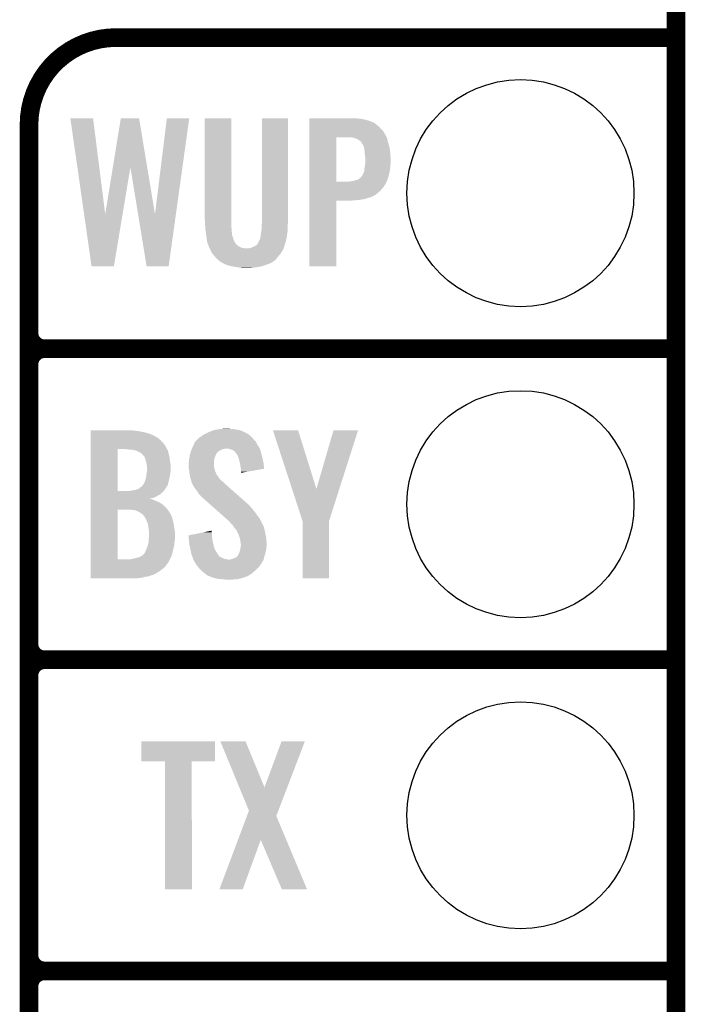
# Model space of a CAD drawing. Extents: x -1.3 to 24.2, y -3.9 to 24.8.
# Tile 21 of 23: x 18.8 to 24.2, y 11.2 to 19.2. Entities that reach past the tile are written whole.
import ezdxf

# ---------------------------------------------------------------- set-up
doc = ezdxf.new("R2010")
doc.units = 0
doc.layers.get('0').update_dxf_attribs({"linetype": 'CONTINUOUS'})
for name, color, linetype in [('M-BUS_RF_5_CLICK_V100_GKO', 14, 'CONTINUOUS'), ('M-BUS_RF_5_CLICK_V100_GTO', 12, 'CONTINUOUS'), ('M-BUS_RF_5_CLICK_V100_GTS', 13, 'CONTINUOUS')]:
    doc.layers.add(name, color=color, linetype=linetype)

# ---------------------------------------------------------------- blocks, each defined once
blk = doc.blocks.new('ROUND_35')
blk.add_circle((0, 0), 0.9271)

msp = doc.modelspace()

# ---------------------------------------------------------------- linework, layer by layer
at = {"layer": 'M-BUS_RF_5_CLICK_V100_GKO', "const_width": 0.1524}
msp.add_lwpolyline([(24.13, -1.27), (24.13, 22.479)], dxfattribs=at)
at = {"layer": 'M-BUS_RF_5_CLICK_V100_GTO', "const_width": 0.1524}
for points in [[(19.558, 19.05, 0.4142136), (18.8468, 18.3388)], [(18.8468, 16.637, 0.4142136), (18.9738, 16.51)], [(18.9738, 16.51, 0.4142136), (18.8468, 16.383)], [(18.9738, 16.51, 0.4142136), (18.8468, 16.383)], [(18.8468, 14.097, 0.4142136), (18.9738, 13.97)], [(18.9738, 13.97, 0.4142136), (18.8468, 13.843)], [(18.9738, 13.97, 0.4142136), (18.8468, 13.843)], [(18.8468, 11.557, 0.4142136), (18.9738, 11.43)], [(18.9738, 11.43, 0.4142136), (18.8468, 11.303)], [(18.9738, 11.43, 0.4142136), (18.8468, 11.303)]]:
    msp.add_lwpolyline(points, format="xyb", dxfattribs=at)
for points in [[(19.558, 19.05), (24.13, 19.05)], [(18.8468, -0.5588), (18.8468, 18.3388)], [(18.9738, 16.51), (24.13, 16.51)], [(18.9738, 16.51), (24.13, 16.51)], [(18.8468, 14.097), (18.8468, 16.383)], [(18.9738, 13.97), (24.13, 13.97)], [(18.9738, 13.97), (24.13, 13.97)], [(18.8468, 11.557), (18.8468, 13.843)], [(18.9738, 11.43), (24.13, 11.43)], [(18.9738, 11.43), (24.13, 11.43)], [(18.8468, 9.017), (18.8468, 11.303)]]:
    msp.add_lwpolyline(points, dxfattribs=at)
at = {"layer": 'M-BUS_RF_5_CLICK_V100_GTO'}
for points in [[(19.184648, 18.38958), (19.184644, 18.389598), (19.370042, 18.38958), (19.184644, 18.389598)], [(19.296604, 17.60743), (19.184648, 18.38958), (19.469124, 17.60743), (19.370042, 18.38958)], [(19.53135, 17.99069), (19.596116, 18.389582), (19.812038, 17.99069), (19.745964, 18.389582)], [(19.596116, 18.389582), (19.59612, 18.3896), (19.745964, 18.389582), (19.59612, 18.3896)], [(19.87552, 17.607432), (19.972036, 18.389576), (20.046206, 17.607432), (20.154898, 18.389576)], [(19.972036, 18.389576), (19.97204, 18.3896), (20.154898, 18.389576), (19.97204, 18.3896)], [(20.2819, 17.574258), (20.28192, 18.389578), (20.4978, 17.574258), (20.4978, 18.389578)], [(20.28192, 18.389578), (20.281922, 18.3896), (20.4978, 18.389578), (20.281922, 18.3896)], [(20.74926, 17.57426), (20.74928, 18.389578), (20.96262, 17.57426), (20.96262, 18.389578)], [(20.74928, 18.389578), (20.749282, 18.3896), (20.96262, 18.389578), (20.749282, 18.3896)], [(21.13536, 18.38706), (21.135362, 18.3896), (21.55444, 18.38706), (21.5265, 18.3896)], [(21.13536, 18.38198), (21.13536, 18.38706), (21.58238, 18.38198), (21.55444, 18.38706)], [(21.13536, 18.374358), (21.13536, 18.38198), (21.61286, 18.374358), (21.58238, 18.38198)], [(21.13536, 18.3642), (21.13536, 18.374358), (21.640798, 18.3642), (21.61286, 18.374358)], [(21.13536, 18.351498), (21.13536, 18.3642), (21.66874, 18.351498), (21.640798, 18.3642)], [(21.13536, 18.34896), (21.13536, 18.351498), (21.67128, 18.34896), (21.66874, 18.351498)], [(21.13536, 18.34388), (21.13536, 18.34896), (21.6789, 18.34388), (21.67128, 18.34896)], [(21.13536, 18.33372), (21.13536, 18.34388), (21.6916, 18.33372), (21.6789, 18.34388)], [(21.13536, 18.32102), (21.13536, 18.33372), (21.706842, 18.32102), (21.6916, 18.33372)], [(21.135358, 18.2626), (21.13536, 18.285458), (21.75256, 18.2626), (21.739862, 18.285458)], [(21.135358, 18.23466), (21.135358, 18.2626), (21.767802, 18.23466), (21.75256, 18.2626)], [(21.13536, 18.30324), (21.13536, 18.32102), (21.722078, 18.30324), (21.706842, 18.32102)], [(21.13536, 18.285458), (21.13536, 18.30324), (21.739862, 18.285458), (21.722078, 18.30324)], [(21.135352, 17.874002), (21.135358, 18.23464), (21.35632, 17.874002), (21.356322, 18.23464)], [(21.135358, 18.23464), (21.135358, 18.23466), (21.356322, 18.23464), (21.463, 18.23466)], [(21.485862, 18.234658), (21.463, 18.23466), (21.767804, 18.234658), (21.767802, 18.23466)], [(21.493492, 18.232116), (21.485862, 18.234658), (21.770342, 18.232116), (21.767804, 18.234658)], [(21.5011, 18.22958), (21.493492, 18.232116), (21.77085, 18.22958), (21.770342, 18.232116)], [(21.516344, 18.227036), (21.5011, 18.22958), (21.771358, 18.227036), (21.77085, 18.22958)], [(21.523962, 18.22196), (21.516344, 18.227036), (21.772374, 18.22196), (21.771358, 18.227036)], [(21.52904, 18.21942), (21.523962, 18.22196), (21.77288, 18.21942), (21.772374, 18.22196)], [(21.53412, 18.216878), (21.52904, 18.21942), (21.773304, 18.216878), (21.77288, 18.21942)], [(21.536666, 18.21434), (21.53412, 18.216878), (21.773728, 18.21434), (21.773304, 18.216878)], [(21.539206, 18.214336), (21.536666, 18.21434), (21.773728, 18.214336), (21.773728, 18.21434)], [(21.552748, 18.204178), (21.539206, 18.214336), (21.775422, 18.204178), (21.773728, 18.214336)], [(21.559522, 18.199096), (21.552748, 18.204178), (21.777116, 18.199096), (21.775422, 18.204178)], [(21.569398, 18.18132), (21.559522, 18.199096), (21.783038, 18.18132), (21.777116, 18.199096)], [(21.57222, 18.17624), (21.569398, 18.18132), (21.784424, 18.17624), (21.783038, 18.18132)], [(21.5773, 18.16862), (21.57222, 18.17624), (21.786504, 18.16862), (21.784424, 18.17624)], [(21.57984, 18.161), (21.5773, 18.16862), (21.788582, 18.161), (21.786504, 18.16862)], [(21.58238, 18.155916), (21.57984, 18.161), (21.78997, 18.155916), (21.788582, 18.161)], [(21.58238, 18.15338), (21.58238, 18.155916), (21.79066, 18.15338), (21.78997, 18.155916)], [(21.58238, 18.153378), (21.58238, 18.15338), (21.790662, 18.153378), (21.79066, 18.15338)], [(21.58492, 18.13814), (21.58238, 18.153378), (21.793202, 18.13814), (21.790662, 18.153378)], [(21.587098, 18.122902), (21.58492, 18.13814), (21.79574, 18.122902), (21.793202, 18.13814)], [(21.58746, 18.12036), (21.587098, 18.122902), (21.795922, 18.12036), (21.79574, 18.122902)], [(21.58982, 18.08734), (21.58746, 18.12036), (21.79828, 18.08734), (21.795922, 18.12036)], [(21.58746, 17.98828), (21.590362, 18.0086), (21.796432, 17.98828), (21.79828, 18.0086)], [(21.59, 18.084798), (21.58982, 18.08734), (21.79844, 18.084798), (21.79828, 18.08734)], [(21.59254, 18.072098), (21.59, 18.084798), (21.799234, 18.072098), (21.79844, 18.084798)], [(21.590362, 18.0086), (21.59254, 18.02384), (21.79828, 18.0086), (21.800184, 18.02384)], [(21.59254, 18.046702), (21.59254, 18.072098), (21.80082, 18.046702), (21.799234, 18.072098)], [(21.59254, 18.02892), (21.59254, 18.046702), (21.80082, 18.02892), (21.80082, 18.046702)], [(21.59254, 18.02384), (21.59254, 18.02892), (21.800184, 18.02384), (21.80082, 18.02892)], [(19.469124, 17.60743), (19.53135, 17.99069), (19.610932, 17.60743), (19.674818, 17.99069)], [(19.73751, 17.607432), (19.674818, 17.99069), (19.87552, 17.607432), (19.812038, 17.99069)], [(21.56714, 17.92224), (21.579838, 17.947636), (21.783674, 17.92224), (21.790022, 17.947636)], [(21.579838, 17.947636), (21.57984, 17.950174), (21.790022, 17.947636), (21.790658, 17.950174)], [(21.57984, 17.950174), (21.579844, 17.95018), (21.790658, 17.950174), (21.79066, 17.95018)], [(21.579844, 17.95018), (21.582376, 17.952718), (21.79066, 17.95018), (21.791082, 17.952718)], [(21.582376, 17.952718), (21.58492, 17.962878), (21.791082, 17.952718), (21.792776, 17.962878)], [(21.58492, 17.973038), (21.58619, 17.98066), (21.794468, 17.973038), (21.79574, 17.98066)], [(21.58492, 17.962878), (21.58492, 17.973038), (21.792776, 17.962878), (21.794468, 17.973038)], [(21.58619, 17.98066), (21.58746, 17.98828), (21.79574, 17.98066), (21.796432, 17.98828)], [(21.135352, 17.87398), (21.135352, 17.874002), (21.460458, 17.87398), (21.35632, 17.874002)], [(21.135352, 17.85874), (21.135352, 17.87398), (21.760178, 17.85874), (21.767106, 17.87398)], [(21.135352, 17.856196), (21.135352, 17.85874), (21.757638, 17.856196), (21.760178, 17.85874)], [(21.135352, 17.846038), (21.135352, 17.856196), (21.752558, 17.846038), (21.757638, 17.856196)], [(21.460458, 17.87398), (21.47316, 17.87652), (21.767106, 17.87398), (21.76826, 17.87652)], [(21.47316, 17.87652), (21.50364, 17.8816), (21.76826, 17.87652), (21.77057, 17.8816)], [(21.50364, 17.8816), (21.51888, 17.886678), (21.77057, 17.8816), (21.772878, 17.886678)], [(21.51888, 17.886678), (21.518888, 17.88668), (21.772878, 17.886678), (21.77288, 17.88668)], [(21.518888, 17.88668), (21.531578, 17.88922), (21.77288, 17.88668), (21.77366, 17.88922)], [(21.534106, 17.88922), (21.536658, 17.894294), (21.77366, 17.88922), (21.775222, 17.894294)], [(21.536658, 17.894294), (21.551898, 17.90446), (21.775222, 17.894294), (21.77835, 17.90446)], [(21.551898, 17.90446), (21.564964, 17.919702), (21.77835, 17.90446), (21.78304, 17.919702)], [(21.564964, 17.919702), (21.56714, 17.92224), (21.78304, 17.919702), (21.783674, 17.92224)], [(21.13535, 17.8308), (21.135352, 17.846038), (21.7424, 17.8308), (21.752558, 17.846038)], [(21.13535, 17.8181), (21.13535, 17.8308), (21.73224, 17.8181), (21.7424, 17.8308)], [(21.13535, 17.797778), (21.13535, 17.8181), (21.71446, 17.797778), (21.73224, 17.8181)], [(21.13535, 17.78254), (21.13535, 17.797778), (21.696682, 17.78254), (21.71446, 17.797778)], [(21.13535, 17.76476), (21.13535, 17.78254), (21.673818, 17.76476), (21.696682, 17.78254)], [(21.13534, 17.183122), (21.135348, 17.719018), (21.356298, 17.183122), (21.35632, 17.719018)], [(21.135348, 17.7292), (21.13535, 17.73428), (21.57476, 17.7292), (21.597618, 17.73428)], [(21.135348, 17.72412), (21.135348, 17.7292), (21.544282, 17.72412), (21.57476, 17.7292)], [(21.135348, 17.72158), (21.135348, 17.72412), (21.51126, 17.72158), (21.544282, 17.72412)], [(21.135348, 17.71904), (21.135348, 17.72158), (21.475702, 17.71904), (21.51126, 17.72158)], [(21.135348, 17.719018), (21.135348, 17.71904), (21.35632, 17.719018), (21.475702, 17.71904)], [(21.13535, 17.752058), (21.13535, 17.76476), (21.64842, 17.752058), (21.673818, 17.76476)], [(21.13535, 17.749518), (21.13535, 17.752058), (21.645874, 17.749518), (21.64842, 17.752058)], [(21.13535, 17.74698), (21.13535, 17.749518), (21.63572, 17.74698), (21.645874, 17.749518)], [(21.13535, 17.7419), (21.13535, 17.74698), (21.61794, 17.7419), (21.63572, 17.74698)], [(21.13535, 17.73428), (21.13535, 17.7419), (21.597618, 17.73428), (21.61794, 17.7419)], [(19.357338, 17.18312), (19.296604, 17.60743), (19.540204, 17.18312), (19.610932, 17.60743)], [(19.806916, 17.183118), (19.73751, 17.607432), (19.987242, 17.183118), (20.046206, 17.607432)], [(20.28444, 17.52854), (20.2819, 17.574258), (20.4978, 17.52854), (20.4978, 17.574258)], [(20.285338, 17.5133), (20.28444, 17.52854), (20.4978, 17.5133), (20.4978, 17.52854)], [(20.74672, 17.50822), (20.748074, 17.528538), (20.96008, 17.50822), (20.96008, 17.528538)], [(20.748074, 17.528538), (20.74926, 17.546318), (20.96008, 17.528538), (20.962054, 17.546318)], [(20.74926, 17.5514), (20.74926, 17.57426), (20.96262, 17.5514), (20.96262, 17.57426)], [(20.74926, 17.546318), (20.74926, 17.5514), (20.962054, 17.546318), (20.96262, 17.5514)], [(20.286384, 17.495518), (20.285338, 17.5133), (20.50034, 17.495518), (20.4978, 17.5133)], [(20.28698, 17.48536), (20.286384, 17.495518), (20.50034, 17.48536), (20.50034, 17.495518)], [(20.287706, 17.48028), (20.28698, 17.48536), (20.50034, 17.48028), (20.50034, 17.48536)], [(20.29206, 17.4498), (20.287706, 17.48028), (20.50415, 17.4498), (20.50034, 17.48028)], [(20.293624, 17.439638), (20.29206, 17.4498), (20.50542, 17.439638), (20.50415, 17.4498)], [(20.739102, 17.442182), (20.74164, 17.449804), (20.954492, 17.442182), (20.955508, 17.449804)], [(20.74164, 17.457422), (20.742908, 17.46504), (20.956524, 17.457422), (20.95754, 17.46504)], [(20.74164, 17.449804), (20.74164, 17.457422), (20.955508, 17.449804), (20.956524, 17.457422)], [(20.742908, 17.46504), (20.74672, 17.487902), (20.95754, 17.46504), (20.959298, 17.487902)], [(20.74672, 17.49806), (20.74672, 17.50822), (20.96008, 17.49806), (20.96008, 17.50822)], [(20.74672, 17.487902), (20.74672, 17.49806), (20.959298, 17.487902), (20.96008, 17.49806)], [(20.294016, 17.437096), (20.293624, 17.439638), (20.505422, 17.437096), (20.50542, 17.439638)], [(20.294796, 17.432018), (20.294016, 17.437096), (20.507962, 17.432018), (20.505422, 17.437096)], [(20.29714, 17.41678), (20.294796, 17.432018), (20.511772, 17.41678), (20.507962, 17.432018)], [(20.297604, 17.411698), (20.29714, 17.41678), (20.513042, 17.411698), (20.511772, 17.41678)], [(20.29968, 17.388842), (20.297604, 17.411698), (20.522186, 17.388842), (20.513042, 17.411698)], [(20.300406, 17.3863), (20.29968, 17.388842), (20.523202, 17.3863), (20.522186, 17.388842)], [(20.304758, 17.37106), (20.300406, 17.3863), (20.532906, 17.37106), (20.523202, 17.3863)], [(20.309838, 17.358364), (20.304758, 17.37106), (20.540988, 17.358364), (20.532906, 17.37106)], [(20.71116, 17.36344), (20.71624, 17.371062), (20.937024, 17.36344), (20.93937, 17.371062)], [(20.71624, 17.371062), (20.725128, 17.388838), (20.93937, 17.371062), (20.94484, 17.388838)], [(20.725128, 17.388838), (20.73402, 17.406622), (20.94484, 17.388838), (20.948396, 17.406622)], [(20.73402, 17.406622), (20.737146, 17.426942), (20.948396, 17.406622), (20.95246, 17.426942)], [(20.737146, 17.426942), (20.7391, 17.439642), (20.95246, 17.426942), (20.954152, 17.439642)], [(20.7391, 17.439642), (20.739102, 17.442182), (20.954152, 17.439642), (20.954492, 17.442182)], [(20.30984, 17.35836), (20.309838, 17.358364), (20.54099, 17.35836), (20.540988, 17.358364)], [(20.30984, 17.358354), (20.30984, 17.35836), (20.543526, 17.358354), (20.54099, 17.35836)], [(20.30984, 17.355824), (20.30984, 17.358354), (20.546058, 17.355824), (20.543526, 17.358354)], [(20.312188, 17.350738), (20.30984, 17.355824), (20.551144, 17.350738), (20.546058, 17.355824)], [(20.314532, 17.34566), (20.312188, 17.350738), (20.561298, 17.34566), (20.551144, 17.350738)], [(20.318048, 17.33804), (20.314532, 17.34566), (20.573998, 17.33804), (20.561298, 17.34566)], [(20.320392, 17.33296), (20.318048, 17.33804), (20.586704, 17.33296), (20.573998, 17.33804)], [(20.322736, 17.32788), (20.320392, 17.33296), (20.622262, 17.32788), (20.586704, 17.33296)], [(20.32391, 17.325338), (20.322736, 17.32788), (20.92452, 17.325338), (20.925366, 17.32788)], [(20.32508, 17.3228), (20.32391, 17.325338), (20.923108, 17.3228), (20.92452, 17.325338)], [(20.334318, 17.30248), (20.32508, 17.3228), (20.91182, 17.30248), (20.923108, 17.3228)], [(20.33778, 17.294862), (20.334318, 17.30248), (20.90674, 17.294862), (20.91182, 17.30248)], [(20.349976, 17.279618), (20.33778, 17.294862), (20.89658, 17.279618), (20.90674, 17.294862)], [(20.632422, 17.32788), (20.64512, 17.33042), (20.925366, 17.32788), (20.926212, 17.33042)], [(20.64512, 17.33042), (20.65528, 17.332962), (20.926212, 17.33042), (20.92706, 17.332962)], [(20.65528, 17.332962), (20.67624, 17.340582), (20.92706, 17.332962), (20.9296, 17.340582)], [(20.67624, 17.340582), (20.683222, 17.34312), (20.9296, 17.340582), (20.930234, 17.34312)], [(20.683222, 17.34312), (20.695906, 17.350738), (20.930234, 17.34312), (20.932138, 17.350738)], [(20.695906, 17.350738), (20.70437, 17.35582), (20.932138, 17.350738), (20.93468, 17.35582)], [(20.70437, 17.35582), (20.70862, 17.358372), (20.93468, 17.35582), (20.935464, 17.358372)], [(20.70862, 17.358372), (20.708626, 17.360906), (20.935464, 17.358372), (20.936244, 17.360906)], [(20.708626, 17.360906), (20.71116, 17.36344), (20.936244, 17.360906), (20.937024, 17.36344)], [(20.3581, 17.26946), (20.349976, 17.279618), (20.88769, 17.26946), (20.89658, 17.279618)], [(20.36681, 17.2593), (20.3581, 17.26946), (20.8788, 17.2593), (20.88769, 17.26946)], [(20.37334, 17.25168), (20.36681, 17.2593), (20.872702, 17.25168), (20.8788, 17.2593)], [(20.39112, 17.233902), (20.37334, 17.25168), (20.85848, 17.233902), (20.872702, 17.25168)], [(20.391126, 17.233898), (20.39112, 17.233902), (20.858478, 17.233898), (20.85848, 17.233902)], [(20.411438, 17.21866), (20.391126, 17.233898), (20.836708, 17.21866), (20.858478, 17.233898)], [(20.41398, 17.216122), (20.411438, 17.21866), (20.833082, 17.216122), (20.836708, 17.21866)], [(20.413988, 17.216118), (20.41398, 17.216122), (20.833078, 17.216118), (20.833082, 17.216122)], [(20.419064, 17.21358), (20.413988, 17.216118), (20.830536, 17.21358), (20.833078, 17.216118)], [(20.429222, 17.2085), (20.419064, 17.21358), (20.81784, 17.2085), (20.830536, 17.21358)], [(20.44446, 17.20088), (20.429222, 17.2085), (20.8026, 17.20088), (20.81784, 17.2085)], [(19.540202, 17.1831), (19.357338, 17.18312), (19.540202, 17.1831), (19.540204, 17.18312)], [(19.98724, 17.1831), (19.806916, 17.183118), (19.98724, 17.1831), (19.987242, 17.183118)], [(20.444466, 17.200878), (20.44446, 17.20088), (20.802598, 17.200878), (20.8026, 17.20088)], [(20.46427, 17.193262), (20.444466, 17.200878), (20.7772, 17.193262), (20.802598, 17.200878)], [(20.477478, 17.188182), (20.46427, 17.193262), (20.76323, 17.188182), (20.7772, 17.193262)], [(20.501192, 17.1831), (20.477478, 17.188182), (20.749258, 17.1831), (20.76323, 17.188182)], [(20.513042, 17.18056), (20.501192, 17.1831), (20.736558, 17.18056), (20.749258, 17.1831)], [(20.5486, 17.17548), (20.513042, 17.18056), (20.71116, 17.17548), (20.736558, 17.18056)], [(20.57654, 17.1704), (20.5486, 17.17548), (20.67306, 17.1704), (20.71116, 17.17548)], [(20.60194, 17.16786), (20.57654, 17.1704), (20.62226, 17.16786), (20.67306, 17.1704)], [(21.356298, 17.1831), (21.13534, 17.183122), (21.356298, 17.1831), (21.356298, 17.183122)], [(19.34974, 15.84198), (19.349742, 15.84452), (19.69516, 15.84198), (19.67484, 15.84452)], [(19.34974, 15.8369), (19.34974, 15.84198), (19.740878, 15.8369), (19.69516, 15.84198)], [(20.327622, 15.83436), (20.34286, 15.83944), (20.593052, 15.83436), (20.581618, 15.83944)], [(20.34286, 15.83944), (20.365714, 15.847058), (20.581618, 15.83944), (20.558762, 15.847058)], [(20.365714, 15.847058), (20.36572, 15.84706), (20.558762, 15.847058), (20.558746, 15.84706)], [(20.36572, 15.84706), (20.38096, 15.8496), (20.558746, 15.84706), (20.535902, 15.8496)], [(20.38096, 15.8496), (20.411442, 15.85468), (20.535902, 15.8496), (20.513042, 15.85468)], [(20.411442, 15.85468), (20.46224, 15.85722), (20.492722, 15.85468), (20.477482, 15.85722)], [(20.838194, 15.844504), (20.838188, 15.844518), (21.043906, 15.844504), (20.838188, 15.844518)], [(20.994902, 15.36453), (20.838194, 15.844504), (21.193782, 15.36453), (21.043906, 15.844504)], [(21.193782, 15.36453), (21.333468, 15.844492), (21.380654, 15.36453), (21.534112, 15.844492)], [(21.333468, 15.844492), (21.333478, 15.84452), (21.534112, 15.844492), (21.333478, 15.84452)], [(19.34974, 15.82674), (19.34974, 15.8369), (19.791682, 15.82674), (19.740878, 15.8369)], [(19.34974, 15.826738), (19.34974, 15.82674), (19.794222, 15.826738), (19.791682, 15.82674)], [(19.34974, 15.8242), (19.34974, 15.826738), (19.80184, 15.8242), (19.794222, 15.826738)], [(19.34974, 15.81912), (19.34974, 15.8242), (19.814542, 15.81912), (19.80184, 15.8242)], [(19.34974, 15.816578), (19.34974, 15.81912), (19.829782, 15.816578), (19.814542, 15.81912)], [(19.34974, 15.80134), (19.34974, 15.816578), (19.86534, 15.80134), (19.829782, 15.816578)], [(19.34974, 15.778478), (19.34974, 15.80134), (19.903442, 15.778478), (19.86534, 15.80134)], [(19.34974, 15.77086), (19.34974, 15.778478), (19.911062, 15.77086), (19.903442, 15.778478)], [(19.34974, 15.763238), (19.34974, 15.77086), (19.921222, 15.763238), (19.911062, 15.77086)], [(19.34974, 15.75308), (19.34974, 15.763238), (19.928842, 15.75308), (19.921222, 15.763238)], [(20.20824, 15.75562), (20.236182, 15.783562), (20.693388, 15.75562), (20.66974, 15.783562)], [(20.236182, 15.783562), (20.244644, 15.788638), (20.66974, 15.783562), (20.665442, 15.788638)], [(20.244644, 15.788638), (20.24888, 15.791178), (20.665442, 15.788638), (20.662338, 15.791178)], [(20.24888, 15.791178), (20.26666, 15.803882), (20.662338, 15.791178), (20.646812, 15.803882)], [(20.26666, 15.803882), (20.280626, 15.8115), (20.646812, 15.803882), (20.6375, 15.8115)], [(20.280626, 15.8115), (20.294598, 15.81912), (20.6375, 15.8115), (20.62226, 15.81912)], [(20.294598, 15.81912), (20.3056, 15.824198), (20.62226, 15.81912), (20.612104, 15.824198)], [(20.3056, 15.824198), (20.3166, 15.829274), (20.612104, 15.824198), (20.607026, 15.829274)], [(20.3166, 15.829274), (20.316614, 15.82928), (20.607026, 15.829274), (20.604484, 15.82928)], [(20.316614, 15.82928), (20.327622, 15.83436), (20.604484, 15.82928), (20.593052, 15.83436)], [(19.349732, 15.349242), (19.349738, 15.68958), (19.5707, 15.349242), (19.570722, 15.68958)], [(19.349738, 15.725138), (19.34974, 15.74038), (19.95424, 15.725138), (19.94154, 15.74038)], [(19.349738, 15.70482), (19.349738, 15.725138), (19.966938, 15.70482), (19.95424, 15.725138)], [(19.349738, 15.68958), (19.349738, 15.70482), (19.974562, 15.68958), (19.966938, 15.70482)], [(19.34974, 15.74038), (19.34974, 15.75308), (19.94154, 15.74038), (19.928842, 15.75308)], [(19.6596, 15.68704), (19.639278, 15.68958), (19.975832, 15.68704), (19.974562, 15.68958)], [(19.677382, 15.6845), (19.6596, 15.68704), (19.977102, 15.6845), (19.975832, 15.68704)], [(19.705338, 15.681956), (19.695162, 15.6845), (19.97964, 15.681956), (19.977102, 15.6845)], [(19.715482, 15.67942), (19.705338, 15.681956), (19.980486, 15.67942), (19.97964, 15.681956)], [(19.720564, 15.67688), (19.715482, 15.67942), (19.981334, 15.67688), (19.980486, 15.67942)], [(19.723104, 15.676878), (19.720564, 15.67688), (19.981334, 15.676878), (19.981334, 15.67688)], [(19.728692, 15.674338), (19.723104, 15.676878), (19.98218, 15.674338), (19.981334, 15.676878)], [(20.168686, 15.671798), (20.17014, 15.676882), (20.393658, 15.671798), (20.40213, 15.676882)], [(20.17014, 15.676882), (20.171226, 15.67942), (20.40213, 15.676882), (20.40636, 15.67942)], [(20.171226, 15.67942), (20.17558, 15.689578), (20.40636, 15.67942), (20.429218, 15.689578)], [(20.17558, 15.689578), (20.17667, 15.69212), (20.429218, 15.689578), (20.44192, 15.69212)], [(20.17667, 15.69212), (20.177758, 15.69466), (20.44192, 15.69212), (20.452078, 15.69466)], [(20.177758, 15.69466), (20.185378, 15.712438), (20.731482, 15.69466), (20.721322, 15.712438)], [(20.185378, 15.712438), (20.18538, 15.71244), (20.721322, 15.712438), (20.721322, 15.71244)], [(20.18538, 15.71244), (20.191306, 15.72514), (20.721322, 15.71244), (20.71116, 15.72514)], [(20.191306, 15.72514), (20.203162, 15.75054), (20.71116, 15.72514), (20.69846, 15.75054)], [(20.203162, 15.75054), (20.208226, 15.755606), (20.69846, 15.75054), (20.695926, 15.755606)], [(20.208226, 15.755606), (20.20824, 15.75562), (20.695926, 15.755606), (20.693388, 15.75562)], [(20.474942, 15.694658), (20.474936, 15.69466), (20.731482, 15.694658), (20.731482, 15.69466)], [(20.48764, 15.689578), (20.474942, 15.694658), (20.73307, 15.689578), (20.731482, 15.694658)], [(20.513036, 15.681962), (20.48764, 15.689578), (20.73545, 15.681962), (20.73307, 15.689578)], [(20.5232, 15.671802), (20.513036, 15.681962), (20.738624, 15.671802), (20.73545, 15.681962)], [(19.75104, 15.664178), (19.728692, 15.674338), (19.984214, 15.664178), (19.98218, 15.674338)], [(19.754426, 15.66164), (19.75104, 15.664178), (19.98472, 15.66164), (19.984214, 15.664178)], [(19.771362, 15.648938), (19.754426, 15.66164), (19.98835, 15.648938), (19.98472, 15.66164)], [(19.775594, 15.643862), (19.771362, 15.648938), (19.9898, 15.643862), (19.98835, 15.648938)], [(19.784064, 15.633698), (19.775594, 15.643862), (19.99206, 15.633698), (19.9898, 15.643862)], [(19.78914, 15.631152), (19.784064, 15.633698), (19.992624, 15.631152), (19.99206, 15.633698)], [(19.792526, 15.620998), (19.78914, 15.631152), (19.99488, 15.620998), (19.992624, 15.631152)], [(19.799298, 15.60068), (19.792526, 15.620998), (19.996912, 15.60068), (19.99488, 15.620998)], [(19.800472, 15.5956), (19.799298, 15.60068), (19.99742, 15.5956), (19.996912, 15.60068)], [(20.15236, 15.582902), (20.153882, 15.598138), (20.3581, 15.582902), (20.3581, 15.598138)], [(20.153882, 15.598138), (20.1549, 15.6083), (20.3581, 15.598138), (20.359792, 15.6083)], [(20.1549, 15.6083), (20.15568, 15.613378), (20.359792, 15.6083), (20.36064, 15.613378)], [(20.15568, 15.613378), (20.159588, 15.63878), (20.36064, 15.613378), (20.3708, 15.63878)], [(20.159588, 15.63878), (20.15998, 15.641322), (20.3708, 15.63878), (20.37207, 15.641322)], [(20.15998, 15.641322), (20.162156, 15.64894), (20.37207, 15.641322), (20.37588, 15.64894)], [(20.162156, 15.64894), (20.16433, 15.656552), (20.37588, 15.64894), (20.37842, 15.656552)], [(20.16433, 15.656552), (20.165056, 15.659094), (20.37842, 15.656552), (20.383486, 15.659094)], [(20.165056, 15.659094), (20.165782, 15.661634), (20.383486, 15.659094), (20.3835, 15.661634)], [(20.165782, 15.661634), (20.168686, 15.671798), (20.3835, 15.661634), (20.393658, 15.671798)], [(20.528266, 15.669266), (20.5232, 15.671802), (20.739416, 15.669266), (20.738624, 15.671802)], [(20.52828, 15.666726), (20.528266, 15.669266), (20.74021, 15.666726), (20.739416, 15.669266)], [(20.539398, 15.654016), (20.52828, 15.666726), (20.74418, 15.654016), (20.74021, 15.666726)], [(20.541618, 15.651478), (20.539398, 15.654016), (20.744182, 15.651478), (20.74418, 15.654016)], [(20.546058, 15.646402), (20.541618, 15.651478), (20.745874, 15.646402), (20.744182, 15.651478)], [(20.54719, 15.643858), (20.546058, 15.646402), (20.74672, 15.643858), (20.745874, 15.646402)], [(20.552834, 15.63116), (20.54719, 15.643858), (20.749262, 15.63116), (20.74672, 15.643858)], [(20.55622, 15.623542), (20.552834, 15.63116), (20.751802, 15.623542), (20.749262, 15.63116)], [(20.558126, 15.615918), (20.55622, 15.623542), (20.75434, 15.615918), (20.751802, 15.623542)], [(20.561298, 15.603226), (20.558126, 15.615918), (20.756154, 15.603226), (20.75434, 15.615918)], [(20.563834, 15.600686), (20.561298, 15.603226), (20.756518, 15.600686), (20.756154, 15.603226)], [(20.56384, 15.598142), (20.563834, 15.600686), (20.75688, 15.598142), (20.756518, 15.600686)], [(20.56874, 15.575278), (20.56384, 15.598142), (20.76196, 15.575278), (20.75688, 15.598142)], [(19.80692, 15.56766), (19.800472, 15.5956), (20.0025, 15.56766), (19.99742, 15.5956)], [(19.806922, 15.567658), (19.80692, 15.56766), (20.0025, 15.567658), (20.0025, 15.56766)], [(19.80946, 15.552418), (19.806922, 15.567658), (20.0025, 15.552418), (20.0025, 15.567658)], [(19.80946, 15.5067), (19.80946, 15.552418), (20.0025, 15.5067), (20.0025, 15.552418)], [(20.14982, 15.572742), (20.15236, 15.582902), (20.3581, 15.572742), (20.3581, 15.582902)], [(20.14982, 15.560038), (20.14982, 15.572742), (20.3581, 15.560038), (20.3581, 15.572742)], [(20.15091, 15.544798), (20.14982, 15.560038), (20.3581, 15.544798), (20.3581, 15.560038)], [(20.15236, 15.524478), (20.15091, 15.544798), (20.362792, 15.524478), (20.3581, 15.544798)], [(20.154314, 15.511778), (20.15236, 15.524478), (20.365722, 15.511778), (20.362792, 15.524478)], [(20.57146, 15.56258), (20.56874, 15.575278), (20.763366, 15.56258), (20.76196, 15.575278)], [(20.57654, 15.529562), (20.57146, 15.56258), (20.76702, 15.529562), (20.763366, 15.56258)], [(20.57654, 15.529556), (20.57654, 15.529562), (20.76702, 15.529556), (20.76702, 15.529562)], [(20.57654, 15.516862), (20.57654, 15.529556), (20.694702, 15.516862), (20.76702, 15.529556)], [(20.57908, 15.506702), (20.57654, 15.516862), (20.636822, 15.506702), (20.694702, 15.516862)], [(19.79422, 15.430496), (19.79676, 15.43558), (19.987894, 15.430496), (19.989164, 15.43558)], [(19.79676, 15.43558), (19.799298, 15.4432), (19.989164, 15.43558), (19.99107, 15.4432)], [(19.799298, 15.4432), (19.800314, 15.44828), (19.99107, 15.4432), (19.99234, 15.44828)], [(19.800314, 15.44828), (19.80184, 15.4559), (19.99234, 15.44828), (19.994032, 15.4559)], [(19.80184, 15.4559), (19.80438, 15.47114), (19.994032, 15.4559), (19.997418, 15.47114)], [(19.80438, 15.471142), (19.807282, 15.49146), (19.99742, 15.471142), (19.99996, 15.49146)], [(19.80438, 15.47114), (19.80438, 15.471142), (19.997418, 15.47114), (19.99742, 15.471142)], [(19.807282, 15.49146), (19.809458, 15.506698), (19.99996, 15.49146), (20.0025, 15.506698)], [(19.809458, 15.506698), (19.80946, 15.5067), (20.0025, 15.506698), (20.0025, 15.5067)], [(20.15744, 15.49146), (20.154314, 15.511778), (20.375102, 15.49146), (20.365722, 15.511778)], [(20.159558, 15.47876), (20.15744, 15.49146), (20.380962, 15.47876), (20.375102, 15.49146)], [(20.160404, 15.47368), (20.159558, 15.47876), (20.38604, 15.47368), (20.380962, 15.47876)], [(20.161674, 15.466062), (20.160404, 15.47368), (20.39112, 15.466062), (20.38604, 15.47368)], [(20.16252, 15.46098), (20.161674, 15.466062), (20.39417, 15.46098), (20.39112, 15.466062)], [(20.16506, 15.453358), (20.16252, 15.46098), (20.398742, 15.453358), (20.39417, 15.46098)], [(20.170138, 15.43812), (20.16506, 15.453358), (20.41398, 15.43812), (20.398742, 15.453358)], [(20.171832, 15.4305), (20.170138, 15.43812), (20.4216, 15.4305), (20.41398, 15.43812)], [(20.57908, 15.496566), (20.57908, 15.506702), (20.57908, 15.496566), (20.636822, 15.506702)], [(19.68246, 15.35176), (19.71548, 15.35684), (19.950774, 15.35176), (19.954008, 15.35684)], [(19.71548, 15.35684), (19.73326, 15.361918), (19.954008, 15.35684), (19.95724, 15.361918)], [(19.73326, 15.361918), (19.745956, 15.369538), (19.95724, 15.361918), (19.962088, 15.369538)], [(19.745956, 15.369538), (19.748486, 15.36954), (19.962088, 15.369538), (19.96209, 15.36954)], [(19.748486, 15.36954), (19.751038, 15.374614), (19.96209, 15.36954), (19.965318, 15.374614)], [(19.751038, 15.374614), (19.755278, 15.37716), (19.965318, 15.374614), (19.96694, 15.37716)], [(19.755278, 15.37716), (19.763738, 15.382238), (19.96694, 15.37716), (19.970746, 15.382238)], [(19.763738, 15.382238), (19.768184, 15.38732), (19.970746, 15.382238), (19.974558, 15.38732)], [(19.768184, 15.38732), (19.777074, 15.39748), (19.974558, 15.38732), (19.97964, 15.39748)], [(19.777074, 15.39748), (19.78152, 15.40256), (19.97964, 15.39748), (19.981332, 15.40256)], [(19.78152, 15.40256), (19.782788, 15.405098), (19.981332, 15.40256), (19.982178, 15.405098)], [(19.782788, 15.405098), (19.784058, 15.407638), (19.982178, 15.405098), (19.98218, 15.407638)], [(19.784058, 15.407638), (19.794218, 15.427956), (19.98218, 15.407638), (19.987258, 15.427956)], [(19.794218, 15.427956), (19.79422, 15.430496), (19.987258, 15.427956), (19.987894, 15.430496)], [(20.175218, 15.415262), (20.171832, 15.4305), (20.438108, 15.415262), (20.4216, 15.4305)], [(20.18284, 15.402562), (20.175218, 15.415262), (20.451868, 15.402562), (20.438108, 15.415262)], [(20.183476, 15.40002), (20.18284, 15.402562), (20.45462, 15.40002), (20.451868, 15.402562)], [(20.185378, 15.392406), (20.183476, 15.40002), (20.46324, 15.392406), (20.45462, 15.40002)], [(20.187918, 15.38986), (20.185378, 15.392406), (20.466122, 15.38986), (20.46324, 15.392406)], [(20.22094, 15.34414), (20.187918, 15.38986), (20.517882, 15.34414), (20.466122, 15.38986)], [(21.082, 15.097762), (20.994902, 15.36453), (21.29536, 15.097762), (21.380654, 15.36453)], [(19.34973, 15.293338), (19.349732, 15.30096), (19.86534, 15.293338), (19.883118, 15.30096)], [(19.34973, 15.28826), (19.34973, 15.293338), (19.847558, 15.28826), (19.86534, 15.293338)], [(19.34973, 15.285692), (19.34973, 15.28826), (19.827354, 15.285692), (19.847558, 15.28826)], [(19.34973, 15.28318), (19.34973, 15.285692), (19.8374, 15.28318), (19.827354, 15.285692)], [(19.34973, 15.280638), (19.34973, 15.28318), (19.852642, 15.280638), (19.8374, 15.28318)], [(19.34973, 15.27302), (19.34973, 15.280638), (19.86788, 15.27302), (19.852642, 15.280638)], [(19.349732, 15.34922), (19.349732, 15.349242), (19.669758, 15.34922), (19.5707, 15.349242)], [(19.349732, 15.349218), (19.349732, 15.34922), (19.949158, 15.349218), (19.949158, 15.34922)], [(19.349732, 15.323814), (19.349732, 15.349218), (19.92122, 15.323814), (19.949158, 15.349218)], [(19.349732, 15.321274), (19.349732, 15.323814), (19.921206, 15.321274), (19.92122, 15.323814)], [(19.349732, 15.31874), (19.349732, 15.321274), (19.916138, 15.31874), (19.921206, 15.321274)], [(19.349732, 15.3162), (19.349732, 15.31874), (19.908518, 15.3162), (19.916138, 15.31874)], [(19.349732, 15.30096), (19.349732, 15.3162), (19.883118, 15.30096), (19.908518, 15.3162)], [(19.669758, 15.34922), (19.68246, 15.35176), (19.949158, 15.34922), (19.950774, 15.35176)], [(20.23618, 15.32128), (20.22094, 15.34414), (20.54376, 15.32128), (20.517882, 15.34414)], [(20.2692, 15.28826), (20.23618, 15.32128), (20.581142, 15.28826), (20.54376, 15.32128)], [(20.281898, 15.278102), (20.2692, 15.28826), (20.592642, 15.278102), (20.581142, 15.28826)], [(20.29206, 15.26794), (20.281898, 15.278102), (20.604146, 15.26794), (20.592642, 15.278102)], [(19.349722, 14.790442), (19.34973, 15.19682), (19.5707, 14.790442), (19.570722, 15.19682)], [(19.34973, 15.25778), (19.34973, 15.27302), (19.905982, 15.25778), (19.86788, 15.27302)], [(19.34973, 15.24762), (19.34973, 15.25778), (19.92376, 15.24762), (19.905982, 15.25778)], [(19.34973, 15.232378), (19.34973, 15.24762), (19.94408, 15.232378), (19.92376, 15.24762)], [(19.34973, 15.22476), (19.34973, 15.232378), (19.9517, 15.22476), (19.94408, 15.232378)], [(19.34973, 15.219678), (19.34973, 15.22476), (19.959322, 15.219678), (19.9517, 15.22476)], [(19.34973, 15.20698), (19.34973, 15.219678), (19.96948, 15.20698), (19.959322, 15.219678)], [(19.34973, 15.19682), (19.34973, 15.20698), (19.977948, 15.19682), (19.96948, 15.20698)], [(19.692622, 15.19174), (19.669758, 15.19682), (19.98218, 15.19174), (19.977948, 15.19682)], [(20.294936, 15.2654), (20.29206, 15.26794), (20.60702, 15.2654), (20.604146, 15.26794)], [(20.306438, 15.25524), (20.294936, 15.2654), (20.61718, 15.25524), (20.60702, 15.2654)], [(20.320814, 15.242542), (20.306438, 15.25524), (20.632418, 15.242542), (20.61718, 15.25524)], [(20.340944, 15.22476), (20.320814, 15.242542), (20.6502, 15.22476), (20.632418, 15.242542)], [(20.36682, 15.201902), (20.340944, 15.22476), (20.670518, 15.201902), (20.6502, 15.22476)], [(20.395578, 15.1765), (20.36682, 15.201902), (20.69084, 15.1765), (20.670518, 15.201902)], [(19.725644, 15.186658), (19.707864, 15.19174), (19.985568, 15.186658), (19.98218, 15.19174)], [(19.733262, 15.181578), (19.725644, 15.186658), (19.988956, 15.181578), (19.985568, 15.186658)], [(19.743422, 15.179036), (19.733262, 15.181578), (19.99065, 15.179036), (19.988956, 15.181578)], [(19.745962, 15.1765), (19.743422, 15.179036), (19.99234, 15.1765), (19.99065, 15.179036)], [(19.748506, 15.17396), (19.745962, 15.1765), (19.993928, 15.17396), (19.99234, 15.1765)], [(19.751044, 15.173956), (19.748506, 15.17396), (19.99393, 15.173956), (19.993928, 15.17396)], [(19.763742, 15.163798), (19.751044, 15.173956), (20.000278, 15.163798), (19.99393, 15.173956)], [(19.776442, 15.156178), (19.763742, 15.163798), (20.00504, 15.156178), (20.000278, 15.163798)], [(19.792446, 15.133316), (19.776442, 15.156178), (20.0152, 15.133316), (20.00504, 15.156178)], [(19.79422, 15.13078), (19.792446, 15.133316), (20.015202, 15.13078), (20.0152, 15.133316)], [(19.794222, 15.130778), (19.79422, 15.13078), (20.015202, 15.130778), (20.015202, 15.13078)], [(19.7993, 15.123158), (19.794222, 15.130778), (20.01774, 15.123158), (20.015202, 15.130778)], [(19.80565, 15.11046), (19.7993, 15.123158), (20.02028, 15.11046), (20.01774, 15.123158)], [(20.427208, 15.14856), (20.395578, 15.1765), (20.71116, 15.14856), (20.69084, 15.1765)], [(20.44446, 15.13332), (20.427208, 15.14856), (20.72259, 15.13332), (20.71116, 15.14856)], [(20.461884, 15.118076), (20.44446, 15.13332), (20.73402, 15.118076), (20.72259, 15.13332)], [(20.467692, 15.112994), (20.461884, 15.118076), (20.734024, 15.112994), (20.73402, 15.118076)], [(19.80692, 15.107916), (19.80565, 15.11046), (20.021008, 15.107916), (20.02028, 15.11046)], [(19.806922, 15.105376), (19.80692, 15.107916), (20.021734, 15.105376), (20.021008, 15.107916)], [(19.812362, 15.092682), (19.806922, 15.105376), (20.02536, 15.092682), (20.021734, 15.105376)], [(19.81454, 15.087598), (19.812362, 15.092682), (20.02649, 15.087598), (20.02536, 15.092682)], [(19.818986, 15.069818), (19.81454, 15.087598), (20.03044, 15.069818), (20.02649, 15.087598)], [(19.81962, 15.067278), (19.818986, 15.069818), (20.030696, 15.067278), (20.03044, 15.069818)], [(19.822886, 15.04442), (19.81962, 15.067278), (20.03298, 15.04442), (20.030696, 15.067278)], [(19.826878, 15.016478), (19.822886, 15.04442), (20.03806, 15.016478), (20.03298, 15.04442)], [(20.4793, 15.102838), (20.467692, 15.112994), (20.74164, 15.102838), (20.734024, 15.112994)], [(20.4851, 15.097762), (20.4793, 15.102838), (20.743816, 15.097762), (20.74164, 15.102838)], [(20.494628, 15.085058), (20.4851, 15.097762), (20.74926, 15.085058), (20.743816, 15.097762)], [(20.50034, 15.077442), (20.494628, 15.085058), (20.753492, 15.077442), (20.74926, 15.085058)], [(20.513038, 15.064742), (20.50034, 15.077442), (20.76055, 15.064742), (20.753492, 15.077442)], [(20.514736, 15.062198), (20.513038, 15.064742), (20.761962, 15.062198), (20.76055, 15.064742)], [(20.5232, 15.0495), (20.514736, 15.062198), (20.765426, 15.0495), (20.761962, 15.062198)], [(20.53082, 15.039342), (20.5232, 15.0495), (20.768196, 15.039342), (20.765426, 15.0495)], [(20.535898, 15.034262), (20.53082, 15.039342), (20.76958, 15.034262), (20.768196, 15.039342)], [(20.538438, 15.03172), (20.535898, 15.034262), (20.770126, 15.03172), (20.76958, 15.034262)], [(21.082, 15.097756), (21.082, 15.097762), (21.29536, 15.097756), (21.29536, 15.097762)], [(21.082, 14.635502), (21.082, 15.097756), (21.295338, 14.635502), (21.29536, 15.097756)], [(19.823218, 14.9352), (19.8247, 14.95298), (20.03552, 14.9352), (20.037742, 14.95298)], [(19.8247, 14.95298), (19.82488, 14.95552), (20.037742, 14.95298), (20.03806, 14.95552)], [(19.82488, 14.95552), (19.82724, 14.98854), (20.03806, 14.95552), (20.03806, 14.98854)], [(19.82724, 15.013938), (19.826878, 15.016478), (20.03806, 15.013938), (20.03806, 15.016478)], [(19.82724, 14.98854), (19.82724, 15.013938), (20.03806, 14.98854), (20.03806, 15.013938)], [(20.149838, 14.986004), (20.212504, 14.998698), (20.34032, 14.986004), (20.34032, 14.998698)], [(20.150136, 14.98092), (20.149838, 14.986004), (20.34032, 14.98092), (20.34032, 14.986004)], [(20.151174, 14.96314), (20.150136, 14.98092), (20.34286, 14.96314), (20.34032, 14.98092)], [(20.15236, 14.94282), (20.151174, 14.96314), (20.3454, 14.94282), (20.34286, 14.96314)], [(20.212504, 14.998698), (20.2752, 15.011398), (20.34032, 14.998698), (20.33778, 15.011398)], [(20.2752, 15.011398), (20.33778, 15.024074), (20.33778, 15.011398), (20.33778, 15.024074)], [(20.55495, 14.9987), (20.538438, 15.03172), (20.7772, 14.9987), (20.770126, 15.03172)], [(20.55876, 14.99108), (20.55495, 14.9987), (20.77863, 14.99108), (20.7772, 14.9987)], [(20.56638, 14.968218), (20.55876, 14.99108), (20.782916, 14.968218), (20.77863, 14.99108)], [(20.56892, 14.95806), (20.56638, 14.968218), (20.78482, 14.95806), (20.782916, 14.968218)], [(20.57146, 14.9479), (20.56892, 14.95806), (20.785418, 14.9479), (20.78482, 14.95806)], [(19.7993, 14.859), (19.80692, 14.87678), (20.02155, 14.859), (20.025994, 14.87678)], [(19.80692, 14.87678), (19.809778, 14.8844), (20.025994, 14.87678), (20.0279, 14.8844)], [(19.809778, 14.8844), (19.814542, 14.8971), (20.0279, 14.8844), (20.03044, 14.8971)], [(19.814542, 14.8971), (19.81835, 14.9098), (20.03044, 14.8971), (20.03298, 14.9098)], [(19.81835, 14.9098), (19.82216, 14.922498), (20.03298, 14.9098), (20.034248, 14.922498)], [(19.82216, 14.922498), (19.823218, 14.9352), (20.034248, 14.922498), (20.03552, 14.9352)], [(20.15744, 14.90726), (20.15236, 14.94282), (20.353768, 14.90726), (20.3454, 14.94282)], [(20.159074, 14.899638), (20.15744, 14.90726), (20.35556, 14.899638), (20.353768, 14.90726)], [(20.159618, 14.897098), (20.159074, 14.899638), (20.355562, 14.897098), (20.35556, 14.899638)], [(20.16125, 14.88948), (20.159618, 14.897098), (20.358098, 14.88948), (20.355562, 14.897098)], [(20.163428, 14.879318), (20.16125, 14.88948), (20.36064, 14.879318), (20.358098, 14.88948)], [(20.16506, 14.8717), (20.163428, 14.879318), (20.364452, 14.8717), (20.36064, 14.879318)], [(20.574, 14.93012), (20.57146, 14.9479), (20.786464, 14.93012), (20.785418, 14.9479)], [(20.57146, 14.86916), (20.573804, 14.8844), (20.782914, 14.86916), (20.78482, 14.8844)], [(20.573804, 14.8844), (20.576538, 14.90218), (20.78482, 14.8844), (20.78736, 14.90218)], [(20.57654, 14.914882), (20.574, 14.93012), (20.78736, 14.914882), (20.786464, 14.93012)], [(20.576538, 14.90218), (20.57654, 14.902182), (20.78736, 14.90218), (20.78736, 14.902182)], [(20.57654, 14.902182), (20.57654, 14.914882), (20.78736, 14.902182), (20.78736, 14.914882)], [(19.669758, 14.79042), (19.687538, 14.79296), (19.99725, 14.79042), (19.998604, 14.79296)], [(19.687538, 14.79296), (19.697698, 14.7955), (19.998604, 14.79296), (19.99996, 14.7955)], [(19.697698, 14.7955), (19.70786, 14.79804), (19.99996, 14.7955), (20.00123, 14.79804)], [(19.70786, 14.79804), (19.730718, 14.80312), (20.00123, 14.79804), (20.00377, 14.80312)], [(19.730718, 14.80312), (19.753578, 14.81074), (20.00377, 14.80312), (20.00758, 14.81074)], [(19.753578, 14.81074), (19.771358, 14.820898), (20.00758, 14.81074), (20.01266, 14.820898)], [(19.771358, 14.820898), (19.781516, 14.831058), (20.01266, 14.820898), (20.0152, 14.831058)], [(19.781516, 14.831058), (19.784056, 14.833598), (20.0152, 14.831058), (20.0152, 14.833598)], [(19.784056, 14.833598), (19.791676, 14.841218), (20.0152, 14.833598), (20.017104, 14.841218)], [(19.791676, 14.841218), (19.79422, 14.848838), (20.017104, 14.841218), (20.019008, 14.848838)], [(19.79422, 14.848838), (19.7993, 14.859), (20.019008, 14.848838), (20.02155, 14.859)], [(20.165522, 14.869162), (20.16506, 14.8717), (20.36572, 14.869162), (20.364452, 14.8717)], [(20.17014, 14.84376), (20.165522, 14.869162), (20.38096, 14.84376), (20.36572, 14.869162)], [(20.177758, 14.81836), (20.17014, 14.84376), (20.397134, 14.81836), (20.38096, 14.84376)], [(20.178848, 14.81582), (20.177758, 14.81836), (20.39875, 14.81582), (20.397134, 14.81836)], [(20.17885, 14.815814), (20.178848, 14.81582), (20.401286, 14.815814), (20.39875, 14.81582)], [(20.179936, 14.81328), (20.17885, 14.815814), (20.40382, 14.81328), (20.401286, 14.815814)], [(20.182114, 14.8082), (20.179936, 14.81328), (20.411442, 14.8082), (20.40382, 14.81328)], [(20.184292, 14.80312), (20.182114, 14.8082), (20.4216, 14.80312), (20.411442, 14.8082)], [(20.185378, 14.800582), (20.184292, 14.80312), (20.427312, 14.800582), (20.4216, 14.80312)], [(20.187284, 14.79296), (20.185378, 14.800582), (20.444462, 14.79296), (20.427312, 14.800582)], [(20.187918, 14.790422), (20.187284, 14.79296), (20.45969, 14.790422), (20.444462, 14.79296)], [(20.485102, 14.78788), (20.505422, 14.792962), (20.762594, 14.78788), (20.763864, 14.792962)], [(20.505422, 14.792962), (20.530822, 14.80312), (20.763864, 14.792962), (20.766404, 14.80312)], [(20.530822, 14.80312), (20.543522, 14.810742), (20.766404, 14.80312), (20.76831, 14.810742)], [(20.543522, 14.810742), (20.548596, 14.81582), (20.76831, 14.810742), (20.76958, 14.81582)], [(20.548596, 14.81582), (20.55114, 14.818366), (20.76958, 14.81582), (20.770342, 14.818366)], [(20.55114, 14.818366), (20.551146, 14.820906), (20.770342, 14.818366), (20.771104, 14.820906)], [(20.551146, 14.820906), (20.55622, 14.825984), (20.771104, 14.820906), (20.772628, 14.825984)], [(20.55622, 14.825984), (20.55876, 14.8336), (20.772628, 14.825984), (20.774912, 14.8336)], [(20.55876, 14.8336), (20.56257, 14.841222), (20.774912, 14.8336), (20.7772, 14.841222)], [(20.56257, 14.841222), (20.563842, 14.843762), (20.7772, 14.841222), (20.777764, 14.843762)], [(20.563842, 14.843762), (20.569936, 14.864082), (20.777764, 14.843762), (20.78228, 14.864082)], [(20.569936, 14.864082), (20.57146, 14.86916), (20.78228, 14.864082), (20.782914, 14.86916)], [(19.34972, 14.72184), (19.349722, 14.7574), (19.951692, 14.72184), (19.97964, 14.7574)], [(19.34972, 14.721834), (19.34972, 14.72184), (19.949154, 14.721834), (19.951692, 14.72184)], [(19.34972, 14.71676), (19.34972, 14.721834), (19.944078, 14.71676), (19.949154, 14.721834)], [(19.34972, 14.70914), (19.34972, 14.71676), (19.93392, 14.70914), (19.944078, 14.71676)], [(19.349722, 14.79042), (19.349722, 14.790442), (19.669758, 14.79042), (19.5707, 14.790442)], [(19.349722, 14.7574), (19.349722, 14.79042), (19.97964, 14.7574), (19.99725, 14.79042)], [(20.18792, 14.79042), (20.187918, 14.790422), (20.4597, 14.79042), (20.45969, 14.790422)], [(20.18919, 14.78788), (20.18792, 14.79042), (20.477482, 14.78788), (20.4597, 14.79042)], [(20.19046, 14.78534), (20.18919, 14.78788), (20.76196, 14.78534), (20.762594, 14.78788)], [(20.190462, 14.785338), (20.19046, 14.78534), (20.76196, 14.785338), (20.76196, 14.78534)], [(20.204316, 14.759938), (20.190462, 14.785338), (20.746718, 14.759938), (20.76196, 14.785338)], [(20.2057, 14.7574), (20.204316, 14.759938), (20.74418, 14.7574), (20.746718, 14.759938)], [(20.211034, 14.749782), (20.2057, 14.7574), (20.7391, 14.749782), (20.74418, 14.7574)], [(20.219924, 14.73708), (20.211034, 14.749782), (20.73148, 14.73708), (20.7391, 14.749782)], [(20.22348, 14.732), (20.219924, 14.73708), (20.727246, 14.732), (20.73148, 14.73708)], [(20.23237, 14.721842), (20.22348, 14.732), (20.718782, 14.721842), (20.727246, 14.732)], [(20.24126, 14.71168), (20.23237, 14.721842), (20.70862, 14.71168), (20.718782, 14.721842)], [(20.24634, 14.7066), (20.24126, 14.71168), (20.70354, 14.7066), (20.70862, 14.71168)], [(19.34972, 14.69898), (19.34972, 14.70914), (19.92122, 14.69898), (19.93392, 14.70914)], [(19.34972, 14.688822), (19.34972, 14.69898), (19.905982, 14.688822), (19.92122, 14.69898)], [(19.34972, 14.67866), (19.34972, 14.688822), (19.8882, 14.67866), (19.905982, 14.688822)], [(19.34972, 14.66596), (19.34972, 14.67866), (19.86788, 14.66596), (19.8882, 14.67866)], [(19.34972, 14.65834), (19.34972, 14.66596), (19.845016, 14.65834), (19.86788, 14.66596)], [(19.34972, 14.6558), (19.34972, 14.65834), (19.832318, 14.6558), (19.842478, 14.65834)], [(19.34972, 14.65072), (19.34972, 14.6558), (19.822156, 14.65072), (19.832318, 14.6558)], [(19.34972, 14.64818), (19.34972, 14.65072), (19.80184, 14.64818), (19.822156, 14.65072)], [(19.34972, 14.6431), (19.34972, 14.64818), (19.78152, 14.6431), (19.80184, 14.64818)], [(19.34972, 14.63802), (19.34972, 14.6431), (19.75612, 14.63802), (19.78152, 14.6431)], [(19.34972, 14.635502), (19.34972, 14.63802), (19.728422, 14.635502), (19.75612, 14.63802)], [(19.728182, 14.63548), (19.34972, 14.635502), (19.728182, 14.63548), (19.728422, 14.635502)], [(20.26158, 14.69136), (20.24634, 14.7066), (20.68576, 14.69136), (20.70354, 14.7066)], [(20.27428, 14.6812), (20.26158, 14.69136), (20.674148, 14.6812), (20.68576, 14.69136)], [(20.283428, 14.673578), (20.27428, 14.6812), (20.665438, 14.673578), (20.674148, 14.6812)], [(20.28952, 14.6685), (20.283428, 14.673578), (20.65698, 14.6685), (20.665438, 14.673578)], [(20.29714, 14.66342), (20.28952, 14.6685), (20.64852, 14.66342), (20.65698, 14.6685)], [(20.29968, 14.660882), (20.29714, 14.66342), (20.644292, 14.660882), (20.64852, 14.66342)], [(20.305298, 14.658328), (20.29968, 14.660882), (20.64004, 14.658328), (20.644292, 14.660882)], [(20.310868, 14.655796), (20.305298, 14.658328), (20.640022, 14.655796), (20.64004, 14.658328)], [(20.316446, 14.65326), (20.310868, 14.655796), (20.629878, 14.65326), (20.640022, 14.655796)], [(20.32762, 14.64818), (20.316446, 14.65326), (20.61972, 14.64818), (20.629878, 14.65326)], [(20.335248, 14.645638), (20.32762, 14.64818), (20.614638, 14.645638), (20.61972, 14.64818)], [(20.350482, 14.64056), (20.335248, 14.645638), (20.59686, 14.64056), (20.614638, 14.645638)], [(20.358102, 14.63802), (20.350482, 14.64056), (20.58924, 14.63802), (20.59686, 14.64056)], [(20.380114, 14.63294), (20.358102, 14.63802), (20.574, 14.63294), (20.58924, 14.63802)], [(20.39112, 14.6304), (20.380114, 14.63294), (20.56003, 14.6304), (20.574, 14.63294)], [(21.295338, 14.63548), (21.082, 14.635502), (21.295338, 14.63548), (21.295338, 14.635502)], [(20.4216, 14.62786), (20.39112, 14.6304), (20.546062, 14.62786), (20.56003, 14.6304)], [(20.447, 14.62532), (20.4216, 14.62786), (20.515582, 14.62532), (20.546062, 14.62786)], [(20.46478, 14.62278), (20.447, 14.62532), (20.485102, 14.62278), (20.515582, 14.62532)], [(19.76374, 13.141982), (19.76376, 13.304498), (20.365698, 13.141982), (20.36572, 13.304498)], [(19.76376, 13.304498), (19.763762, 13.30452), (20.36572, 13.304498), (19.763762, 13.30452)], [(20.408938, 13.304506), (20.408932, 13.30452), (20.614644, 13.304506), (20.408932, 13.30452)], [(20.563978, 12.928654), (20.408938, 13.304506), (20.7696, 12.928654), (20.614644, 13.304506)], [(20.7696, 12.928654), (20.909284, 13.30449), (20.955702, 12.928654), (21.099768, 13.30449)], [(20.909284, 13.30449), (20.909296, 13.30452), (21.099768, 13.30449), (20.909296, 13.30452)], [(19.956758, 13.14196), (19.76374, 13.141982), (20.365698, 13.14196), (20.365698, 13.141982)], [(19.95676, 13.141938), (19.956758, 13.14196), (20.17522, 13.141938), (20.365698, 13.14196)], [(19.95678, 12.095502), (19.95676, 13.141938), (20.177738, 12.095502), (20.17522, 13.141938)], [(20.642576, 12.738108), (20.563978, 12.928654), (20.88266, 12.738108), (20.955702, 12.928654)], [(20.626356, 12.694912), (20.642576, 12.738108), (20.866104, 12.694912), (20.88266, 12.738108)], [(20.5529, 12.499286), (20.626356, 12.694912), (20.948158, 12.499286), (20.866104, 12.694912)], [(20.40129, 12.09551), (20.5529, 12.499286), (20.591774, 12.09551), (20.739082, 12.499286)], [(20.911816, 12.095494), (20.739082, 12.499286), (21.117522, 12.095494), (20.948158, 12.499286)], [(20.177738, 12.09548), (19.95678, 12.095502), (20.177738, 12.09548), (20.177738, 12.095502)], [(20.591764, 12.09548), (20.40129, 12.09551), (20.591764, 12.09548), (20.591774, 12.09551)], [(21.117526, 12.09548), (21.117522, 12.095494), (21.117526, 12.09548), (20.911816, 12.095494)]]:
    msp.add_solid(points, dxfattribs=at)

# ---------------------------------------------------------------- block references
at = {"layer": 'M-BUS_RF_5_CLICK_V100_GTS'}
for p in [(22.86, 17.78), (22.86, 15.24), (22.86, 12.7)]:
    msp.add_blockref('ROUND_35', p, dxfattribs=at)

doc.saveas('drawing.dxf')
